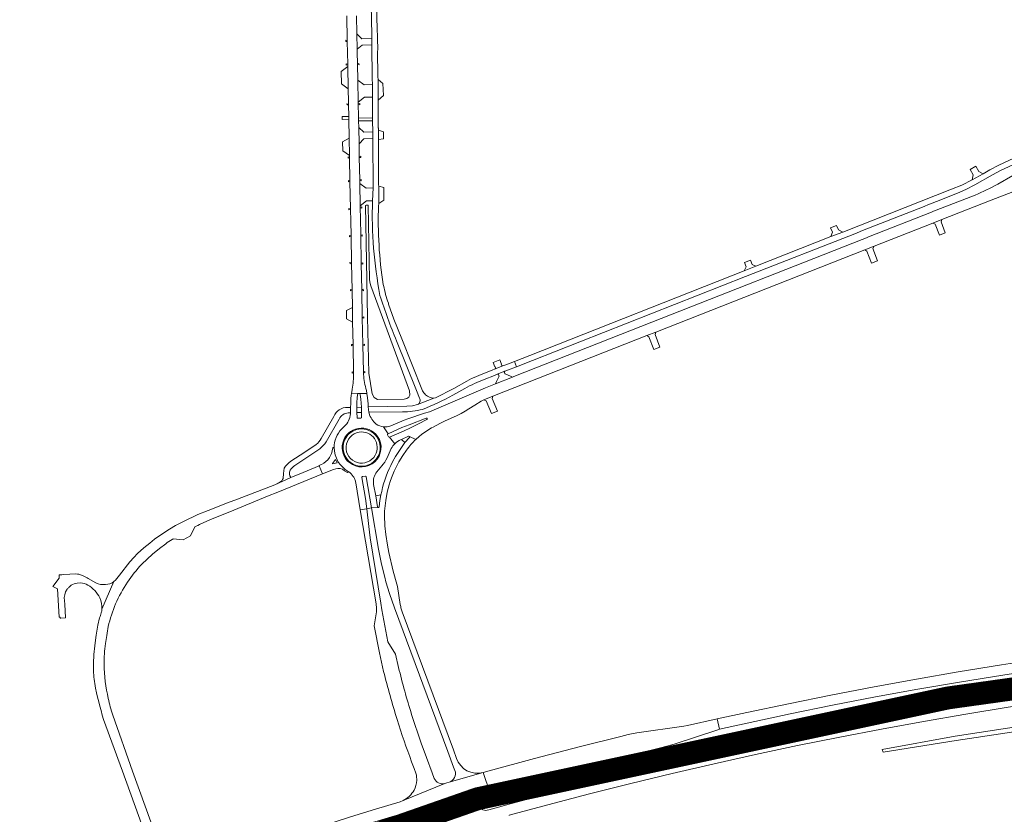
# Model space of a CAD drawing. Header units: metres. Extents: x 166325 to 190320, y 381923 to 404576.
# Tile 173 of 256: x 170168 to 170814, y 386972 to 387493. Entities that reach past the tile are written whole.
import ezdxf

# ---------------------------------------------------------------- set-up
doc = ezdxf.new("R2010")
doc.units = ezdxf.units.M
for name, color, linetype, lineweight in [('B-WE-OG-WATER_MEER-GV', 8, 'Continuous', 18), ('B-WE-VH-VERHARDING_ASFALT-GV', 8, 'Continuous', 18), ('B-WE-VH-VERHARDING_BETON-GV', 8, 'Continuous', 18), ('B-WE-VH-VERHARDING_BETONSTRAATSTEEN-GV', 8, 'Continuous', 18), ('B-WE-VH-VERHARDING_FUNDERING_ZAND-GV', 8, 'Continuous', 18), ('B-WE-VH-VERHARDING_N-WEG', 8, 'Continuous', 18), ('B-WE-VH-VERHARDING_STRAATBAKSTEEN-GV', 8, 'Continuous', 18)]:
    doc.layers.add(name, color=color, linetype=linetype, lineweight=lineweight)

msp = doc.modelspace()

# ---------------------------------------------------------------- linework, layer by layer
at = {"layer": 'B-WE-OG-WATER_MEER-GV', "flags": 128}
msp.add_lwpolyline([(170398.176, 387318.399), (170397.6, 387320.127), (170397.223, 387322.34), (170396.378, 387371.344), (170395.571, 387371.552), (170395.048, 387371.538), (170394.59, 387371.251), (170395.846, 387297.876), (170396.789, 387261.071), (170398.987, 387247.59), (170400.349, 387245.103), (170402.443, 387243.925), (170420.034, 387244.187), (170421.683, 387244.449), (170423.044, 387245.313), (170423.725, 387246.726), (170423.489, 387249.553)], close=True, dxfattribs=at)
at = {"layer": 'B-WE-VH-VERHARDING_ASFALT-GV', "flags": 128}
for points in [[(170398.329, 387658.683), (170394.743, 387658.633), (170394.981, 387641.822), (170396.571, 387582.361), (170398.706, 387483.313), (170398.728, 387481.26), (170398.734, 387480.756), (170398.783, 387476.653), (170399.048, 387454.617), (170399.074, 387450.653), (170399.129, 387442.411), (170399.22, 387428.685), (170399.231, 387426.914), (170399.281, 387419.492), (170399.309, 387415.246), (170399.525, 387382.735), (170399.153, 387374.366)], [(170403.115, 387371.292), (170403.283, 387372.033), (170403.279, 387372.644), (170403.219, 387383.985), (170403.129, 387384.856), (170403.098, 387414.642), (170403.091, 387420.627), (170403.09, 387421.933), (170402.958, 387422.298), (170402.821, 387438.987), (170402.929, 387440.292), (170402.781, 387453.912), (170402.761, 387455.747), (170402.631, 387456.02), (170402.454, 387472.751), (170402.58, 387473.118), (170402.45, 387481.198), (170402.43, 387483.421), (170402.407, 387484.244), (170402.256, 387485.067), (170401.548, 387521.675)], [(170382.324, 387495.634), (170382.616, 387479.829), (170382.622, 387479.499), (170382.632, 387478.989), (170382.921, 387464.038), (170382.93, 387463.567), (170382.95, 387462.515), (170383.232, 387447.864), (170383.398, 387439.236), (170383.424, 387437.861), (170383.434, 387437.344), (170383.579, 387429.707), (170383.613, 387427.905), (170383.849, 387415.437), (170384.063, 387404.127), (170384.086, 387402.921), (170384.094, 387402.489), (170384.38, 387387.422), (170384.389, 387386.96), (170384.727, 387369.138), (170384.735, 387368.715), (170384.877, 387361.208), (170385.081, 387351.416), (170385.089, 387350.979), (170385.412, 387333.587), (170385.42, 387333.143), (170385.741, 387315.835), (170385.748, 387315.448), (170385.954, 387304.372), (170386.122, 387294.617), (170386.401, 387279.887), (170386.409, 387279.441), (170386.742, 387261.879), (170386.75, 387261.433), (170386.758, 387261.019)], [(170389.323, 387463.698), (170389.315, 387464.146), (170389.165, 387471.986), (170389.131, 387473.801), (170388.943, 387483.833), (170388.72, 387495.749)], [(170393.193, 387261.527), (170393.172, 387261.985), (170393.158, 387262.372), (170392.829, 387279.539), (170392.82, 387280.012), (170392.486, 387297.414), (170392.478, 387297.815), (170392.138, 387315.505), (170392.13, 387315.967), (170391.804, 387332.961), (170391.795, 387333.428), (170391.452, 387351.285), (170391.443, 387351.741), (170391.236, 387362.612), (170391.104, 387369.599), (170391.096, 387370.044), (170391.076, 387371.098), (170390.801, 387385.723), (170390.764, 387387.669), (170390.756, 387388.1), (170390.479, 387402.826), (170390.47, 387403.305), (170390.31, 387411.797), (170390.108, 387422.477), (170390.028, 387426.721), (170389.994, 387428.536), (170389.964, 387430.14), (170389.822, 387437.535), (170389.814, 387437.966), (170389.795, 387438.97), (170389.516, 387453.602), (170389.323, 387463.698)], [(170876.484, 387401.077), (170890.652, 387406.788), (170886.025, 387418.194), (170874.817, 387413.907), (170871.953, 387412.894), (170860.686, 387408.464), (170855.078, 387406.334), (170853.207, 387405.605), (170839.696, 387400.484), (170833.291, 387397.777), (170825.586, 387394.192), (170819.33, 387390.973), (170809.425, 387385.312)], [(170819.892, 387402.21), (170810.225, 387397.801), (170804.278, 387394.63), (170799.816, 387392.083), (170792.713, 387388.109), (170785.845, 387384.676), (170779.066, 387381.888), (170707.727, 387353.747), (170699.901, 387350.78), (170650.734, 387331.325), (170642.966, 387328.279), (170502.362, 387272.826), (170492.283, 387268.856), (170493.622, 387265.324), (170504.178, 387269.459), (170643.964, 387324.695), (170716.777, 387353.135), (170719.223, 387354.09), (170721.856, 387355.274), (170724.602, 387356.349), (170761.068, 387370.623), (170763.971, 387371.797), (170765.361, 387372.36), (170769.323, 387373.963), (170782.903, 387379.431), (170788.424, 387381.781), (170794.48, 387384.746), (170806.057, 387391.397), (170811.713, 387394.435), (170821.722, 387398.964)], [(170722.112, 387342.112), (170728.263, 387344.562), (170766.783, 387359.688), (170772.769, 387362.103), (170805.03, 387374.758), (170827.864, 387383.385), (170832.674, 387385.271), (170871.552, 387400.089)], [(170794.597, 387378.115), (170769.075, 387368.188), (170767.313, 387367.491), (170765.918, 387366.939), (170724.545, 387350.566), (170723.842, 387350.289), (170721.133, 387349.24), (170720.564, 387349.016), (170582.412, 387294.542), (170491.92, 387258.903), (170491.111, 387258.59), (170479.93, 387254.231), (170476.674, 387252.949), (170473.392, 387251.506), (170468.792, 387249.663), (170436.618, 387235.895), (170433.314, 387234.808), (170422.447, 387231.233), (170419.981, 387230.349), (170411.109, 387226.614)], [(170423.4, 387219.641), (170427.616, 387217.733), (170429.789, 387219.701), (170431.356, 387220.964), (170435.483, 387223.794), (170437.917, 387225.191), (170438.952, 387225.786), (170443.296, 387228.084), (170446.485, 387229.661), (170454.692, 387233.304), (170457.381, 387234.669), (170459.919, 387236.192), (170462.401, 387237.857), (170466.218, 387240.248), (170470.547, 387242.758), (170472.32, 387243.72), (170478.171, 387246.072), (170579.164, 387285.828), (170585.037, 387288.172), (170722.112, 387342.112)], [(170406.429, 387318.687), (170406.09, 387319.338)], [(170431.997, 387249.632), (170418.382, 387283.625), (170413.268, 387296.59), (170409.731, 387306.435), (170409.566, 387307.188)], [(170414.967, 387282.334), (170427.942, 387249.889), (170430.039, 387244.843)], [(170479.171, 387259.744), (170481.032, 387260.516), (170485.889, 387262.391), (170487.832, 387263.193), (170493.622, 387265.324), (170492.283, 387268.856), (170486.612, 387266.66), (170484.636, 387265.884), (170479.742, 387263.912), (170477.755, 387263.13), (170473.756, 387261.602)], [(170461.131, 387256.006), (170452.422, 387251.115), (170440.53, 387245.077), (170439.457, 387244.737), (170428.79, 387240.496), (170425.426, 387239.803), (170421.662, 387239.441), (170396.395, 387239.083), (170396.709, 387235.581), (170418.82, 387235.776)], [(170472.419, 387257.107), (170479.171, 387259.744)], [(170385.413, 387247.977), (170390.205, 387247.892), (170390.234, 387247.891), (170395.475, 387247.797), (170395.122, 387249.842), (170394.826, 387251.168)], [(170451.959, 387246.809), (170459.825, 387251.136)], [(170390.205, 387247.892), (170385.413, 387247.977)], [(170389.016, 387232.027), (170388.946, 387235.241), (170388.918, 387238.696), (170388.877, 387241.962), (170389.024, 387244.963), (170389.219, 387246.968)], [(170396.887, 387234.829), (170396.709, 387235.581), (170396.395, 387239.083), (170396.317, 387240.974), (170395.976, 387244.889), (170395.475, 387247.797), (170390.234, 387247.891)], [(170391.175, 387247.056), (170391.592, 387244.087), (170391.865, 387238.841), (170391.943, 387235.369), (170392.02, 387232.134)], [(170428.79, 387240.496), (170439.457, 387244.737)], [(170384.712, 387235.084), (170384.78, 387238.526), (170382.88, 387238.538)], [(170384.895, 387241.305), (170384.78, 387238.526), (170384.712, 387235.084), (170384.698, 387234.47)], [(170373.895, 387232.704), (170365.493, 387218.222)], [(170368.655, 387216.124), (170377.257, 387231.062)], [(170383.228, 387235.117), (170384.712, 387235.084)], [(170391.494, 387231.594), (170390.447, 387231.559), (170389.543, 387231.528)], [(170406.451, 387225.914), (170409.403, 387221.352), (170418.512, 387225.426), (170423.133, 387227.356), (170434.376, 387231.579)], [(170434.774, 387230.664), (170429.45, 387227.89), (170424.099, 387225.227), (170419.553, 387223.078), (170410.416, 387219.05), (170413.879, 387214.873)], [(170380.645, 387226.235), (170378.837, 387224.488)], [(170409.403, 387221.352), (170406.451, 387225.914)], [(170413.879, 387214.873), (170410.416, 387219.05)], [(170423.361, 387218.971), (170420.458, 387215.56), (170419.045, 387213.647), (170414.237, 387206.418), (170412.268, 387202.945)], [(170417.634, 387217.466), (170418.195, 387217.666), (170422.704, 387219.801)], [(170427.616, 387217.733), (170423.4, 387219.641)], [(170362.28, 387214.393), (170354.714, 387209.212), (170345.471, 387203.317)], [(170348.135, 387200.513), (170357.395, 387206.588), (170364.573, 387211.514)], [(170408.683, 387205.59), (170411.432, 387211.768)], [(170415.572, 387201.267), (170416.428, 387202.895), (170419.109, 387207.211), (170421.509, 387210.659)], [(170286.575, 387162.252), (170294.044, 387165.563), (170305.638, 387170.112), (170330.209, 387180.392), (170337.103, 387183.017), (170366.307, 387195.164), (170364.169, 387200.367), (170353.689, 387196.063), (170345.595, 387192.623), (170335.128, 387187.949), (170310.552, 387178.496), (170304.053, 387176.044), (170291.28, 387171.033), (170284.655, 387168.352), (170275.07, 387163.898), (170269.88, 387161.106), (170265.952, 387158.775), (170260.923, 387155.532), (170256.212, 387152.167), (170252.953, 387149.676), (170249.054, 387146.44), (170245.026, 387142.76), (170242.457, 387140.164), (170239.945, 387137.323), (170233.125, 387128.649)], [(170341.28, 387198.738), (170340.743, 387195.308), (170340.444, 387192.02)], [(170401.985, 387196.318), (170405.207, 387200.296)], [(170338.388, 387189.598), (170335.128, 387187.949), (170345.595, 387192.623)], [(170383.157, 387196.703), (170383.536, 387196.429)], [(170388.137, 387189.286), (170391.163, 387171.443), (170395.49, 387172.185), (170394.538, 387178.834), (170392.129, 387192.611)], [(170395.101, 387193.037), (170398.569, 387172.713), (170403.059, 387172.964)], [(170402.508, 387173.438), (170401.252, 387180.62), (170399.913, 387188.107)], [(170405.191, 387183.535), (170404.659, 387181.206), (170404.025, 387177.488), (170403.578, 387173.43)], [(170418.687, 387104.413), (170417.839, 387107.231), (170417.657, 387108.012), (170417.38, 387109.206), (170415.529, 387121.048), (170415.149, 387122.676), (170412.797, 387131.1), (170409.871, 387143.429), (170408.978, 387148.297), (170407.871, 387155.359), (170407.194, 387161.06), (170407.021, 387167.792), (170407.064, 387170.522), (170407.852, 387177.487), (170408.849, 387183.058)], [(170409.246, 387084.808), (170405.383, 387105.891), (170404.68, 387110.177), (170397.652, 387153.039), (170396.752, 387160.527), (170395.49, 387172.185), (170391.163, 387171.443), (170401.636, 387109.678), (170401.824, 387106.978), (170401.806, 387104.428), (170400.227, 387095.211), (170403.719, 387077.623), (170406.49, 387065.353)], [(170403.059, 387172.964), (170398.569, 387172.713), (170403.184, 387145.699), (170405.044, 387135.871), (170407.151, 387127.147), (170407.928, 387124.264), (170410.256, 387116.633), (170413.585, 387107.066), (170448.631, 387012.805), (170452.412, 387002.636), (170453.261, 387000.347)], [(170279.824, 387154.341), (170282.505, 387160.282)], [(170267.64, 387152.018), (170268.055, 387152.273), (170268.471, 387152.527), (170274.854, 387151.697), (170279.824, 387154.341)], [(170247.792, 387135.743), (170254.903, 387142.373), (170259.492, 387146.174), (170263.49, 387149.244)], [(170204.554, 387129.419), (170196.557, 387128.946), (170195.407, 387128.878), (170193.499, 387128.765), (170193.59, 387126.515), (170189.471, 387121.159), (170192.567, 387119.539), (170193.663, 387100.996), (170194.221, 387101.019), (170194.258, 387100.298), (170194.65, 387100.318), (170197.705, 387100.474), (170197.214, 387109.424), (170196.892, 387113.806), (170197.196, 387115.759), (170197.81, 387117.594), (170198.85, 387119.432)], [(170209.271, 387128.129), (170206.467, 387129.125)], [(170200.044, 387120.753), (170201.45, 387121.929)], [(170205.334, 387123.419), (170207.609, 387123.582)], [(170217.707, 387123.517), (170212.696, 387126.289)], [(170229.523, 387124.426), (170221.626, 387106.343)], [(170454.295, 387008.298), (170452.247, 387013.826), (170418.687, 387104.413)], [(170220.132, 387100.542), (170218.932, 387095.826), (170217.752, 387089.23), (170217.111, 387084.154)], [(170223.914, 387083.695), (170224.762, 387089.054)], [(170416.272, 387068.022), (170414.199, 387076.772), (170409.246, 387084.808)], [(170488.912, 386970.795), (170488.877, 386970.913), (170514.167, 386977.873), (170541.645, 386985.086), (170568.692, 386991.785), (170595.88, 386998.373), (170623.264, 387004.726), (170650.512, 387010.822), (170678.114, 387016.678), (170705.703, 387022.207), (170733.177, 387027.507), (170760.729, 387032.55), (170788.469, 387037.348), (170816.165, 387041.87), (170843.92, 387046.161), (170871.849, 387050.178), (170899.463, 387053.883), (170926.79, 387057.279), (170955.357, 387060.585), (170983.341, 387063.576), (171011.215, 387066.205), (171039.146, 387068.689), (171067.172, 387070.825), (171095.334, 387072.796)], [(170840.295, 387074.048), (170811.955, 387069.743), (170783.535, 387065.113), (170756.07, 387060.326), (170728.271, 387055.235), (170700.003, 387049.815), (170672.168, 387044.191), (170644.685, 387038.438), (170625.302, 387034.165), (170626.772, 387027.499), (170673.196, 387037.588), (170701.078, 387043.21), (170729.211, 387048.637), (170756.982, 387053.628), (170784.371, 387058.403), (170812.838, 387063.026), (170840.777, 387067.321)], [(170871.022, 387056.832), (170843.128, 387052.804), (170833.345, 387051.309), (170815.514, 387048.583), (170787.415, 387044.004), (170760.186, 387039.291), (170732.079, 387034.176), (170705.027, 387028.926), (170677.34, 387023.388), (170677.085, 387023.337), (170649.791, 387017.508), (170631.204, 387013.431), (170622.312, 387011.481), (170594.869, 387005.204), (170567.441, 386998.663), (170540.307, 386991.83), (170512.497, 386984.584), (170487.993, 386977.92), (170487.965, 386978.036), (170482.632, 386976.559), (170475.434, 386974.565)], [(170222.721, 387033.846), (170235.125, 386999.979), (170256.229, 386941.625), (170255.005, 386941.224), (170255.473, 386939.874), (170255.74, 386939.956), (170256.683, 386937.312), (170264.237, 386939.988), (170263.28, 386942.67), (170263.033, 386942.65), (170262.539, 386943.714), (170262.038, 386943.575), (170241.648, 386999.932), (170228.681, 387036.641)], [(170439.654, 386995.086), (170438.28, 386998.805), (170434.574, 387008.834), (170431.121, 387018.179), (170424.804, 387037.176)], [(170471.912, 386984.9), (170476.132, 386986.173), (170471.713, 386998.936), (170449.448, 386992.683), (170447.846, 386992.19), (170446.616, 386991.811), (170419.245, 386980.607), (170417.365, 386979.838), (170401.054, 386974.941), (170384.81, 386969.826), (170345.818, 386957.168), (170282.092, 386935.533), (170233.385, 386917.89), (170187.416, 386900.324), (170148.101, 386884.735)], [(170426.45, 387001.73), (170427.607, 386998.605)], [(170449.448, 386992.683), (170471.713, 386998.936)], [(170419.245, 386980.607), (170446.616, 386991.811)], [(170161.579, 386882.273), (170183.135, 386890.76), (170184.762, 386891.401), (170187.996, 386892.674), (170210.666, 386901.53), (170233.475, 386910.022), (170256, 386918.312), (170278.595, 386926.408), (170301.293, 386934.421), (170324.059, 386942.236), (170349.134, 386950.595), (170374.288, 386958.715), (170407.249, 386968.545), (170419.632, 386972.238), (170424.233, 386973.61), (170425.816, 386973.994), (170433.704, 386974.856)], [(170436.846, 386972.562), (170437.016, 386971.981), (170468.841, 386977.883)], [(170469.008, 386977.359), (170468.841, 386977.883), (170437.016, 386971.981), (170437.251, 386971.179)]]:
    msp.add_lwpolyline(points, dxfattribs=at)
at = {"layer": 'B-WE-VH-VERHARDING_ASFALT-GV'}
for points in [[(170809.425, 387385.312, -0.0349509), (170794.597, 387378.115)], [(170399.153, 387374.366, 0.0544868), (170404.082, 387312.202)], [(170406.09, 387319.338, -0.0446524), (170403.115, 387371.292)], [(170409.566, 387307.188, -0.0412739), (170406.429, 387318.687)], [(170404.082, 387312.202, 0.0221878), (170414.967, 387282.334)], [(170386.758, 387261.019, -0.0485338), (170385.884, 387250.764)], [(170394.826, 387251.168, -0.0534312), (170393.193, 387261.527)], [(170459.825, 387251.136, -0.0288983), (170472.419, 387257.107)], [(170473.756, 387261.602, 0.0342832), (170461.131, 387256.006)], [(170385.884, 387250.764, 0.01332), (170385.413, 387247.977)], [(170433.986, 387247.014, -0.0935578), (170431.997, 387249.632)], [(170385.413, 387247.977, 0.0317874), (170384.895, 387241.305)], [(170390.234, 387247.891, -0.3603537), (170391.175, 387247.056)], [(170430.039, 387244.843, -0.4145733), (170428.79, 387240.496)], [(170431.999, 387237.408, 0.034081), (170451.959, 387246.809)], [(170439.457, 387244.737, -0.1716448), (170433.986, 387247.014)], [(170382.88, 387238.538, 0.3461889), (170373.895, 387232.704)], [(170418.82, 387235.776, 0.0719646), (170431.999, 387237.408)], [(170377.257, 387231.062, -0.2731953), (170383.228, 387235.117)], [(170384.698, 387234.47, -0.1909754), (170380.645, 387226.235)], [(170401.67, 387227.707, -0.1305774), (170396.887, 387234.829)], [(170378.837, 387224.488, 0.1944365), (170374.015, 387212.305)], [(170383.994, 387202.45, -1.153486), (170402.52, 387219.601)], [(170406.451, 387225.914, -0.1328764), (170401.67, 387227.707)], [(170411.109, 387226.614, -0.1223809), (170406.451, 387225.914)], [(170365.493, 387218.222, -0.0848888), (170362.28, 387214.393)], [(170402.52, 387219.601, -0.866988), (170383.994, 387202.45)], [(170409.107, 387220.632, -0.3994279), (170409.403, 387221.352)], [(170413.879, 387214.873, -0.0803025), (170417.634, 387217.466)], [(170421.509, 387210.659, -0.0431216), (170427.616, 387217.733)], [(170422.704, 387219.801, -0.3818241), (170423.4, 387219.641)], [(170364.573, 387211.514, 0.114233), (170368.655, 387216.124)], [(170411.432, 387211.768, -0.0691746), (170413.879, 387214.873)], [(170405.207, 387200.296, 0.0964577), (170408.683, 387205.59)], [(170345.471, 387203.317, 0.1277682), (170341.28, 387198.738)], [(170345.19, 387197.397, -0.1123024), (170348.135, 387200.513)], [(170412.268, 387202.945, 0.0664573), (170405.191, 387183.535)], [(170408.849, 387183.058, -0.0611253), (170415.572, 387201.267)], [(170340.444, 387192.02, -0.2133232), (170338.388, 387189.598)], [(170345.595, 387192.623, -0.271242), (170345.19, 387197.397)], [(170383.536, 387196.429, -0.1033459), (170386.564, 387193.39)], [(170386.564, 387193.39, -0.0528125), (170387.568, 387191.421)], [(170387.568, 387191.421, -0.0530305), (170388.137, 387189.286)], [(170392.238, 387193.055, -0.1950712), (170392.591, 387193.246)], [(170399.913, 387188.107, -0.1145213), (170400.11, 387192.674)], [(170400.11, 387192.674, -0.1023684), (170401.985, 387196.318)], [(170282.505, 387160.282, -0.0059337), (170286.575, 387162.252)], [(170263.49, 387149.244, -0.0354489), (170267.64, 387152.018)], [(170238.447, 387123.888, -0.050665), (170247.792, 387135.743)], [(170206.467, 387129.125, 0.0637938), (170204.554, 387129.419)], [(170212.696, 387126.289, 0.0284125), (170209.271, 387128.129)], [(170233.125, 387128.649, -0.0900863), (170229.523, 387124.426)], [(170198.85, 387119.432, -0.0648265), (170200.044, 387120.753)], [(170201.45, 387121.929, -0.09223), (170205.334, 387123.419)], [(170207.609, 387123.582, -0.1034555), (170212.437, 387122.02)], [(170212.437, 387122.02, -0.0715172), (170216.995, 387118.44)], [(170223.998, 387122.357, -0.1265363), (170217.707, 387123.517)], [(170229.523, 387124.426, -0.1485707), (170223.998, 387122.357)], [(170230.641, 387109.731, -0.0451509), (170238.447, 387123.888)], [(170216.995, 387118.44, -0.0741101), (170220.173, 387113.641)], [(170220.173, 387113.641, -0.1146721), (170221.626, 387106.343)], [(170225.83, 387094.849, -0.0516614), (170230.641, 387109.731)], [(170221.226, 387103.771, -0.0334854), (170220.132, 387100.542)], [(170221.626, 387106.343, -0.0910748), (170221.226, 387103.771)], [(170224.762, 387089.054, -0.0203394), (170225.83, 387094.849)], [(170217.111, 387084.154, 0.0260423), (170216.076, 387068.761)], [(170222.99, 387070.14, -0.0302424), (170223.914, 387083.695)], [(170216.076, 387068.761, 0.0359388), (170216.916, 387057.349)], [(170225.778, 387047.609, -0.0498972), (170222.99, 387070.14)], [(170406.49, 387065.353, 0.0130561), (170415.302, 387033.798)], [(170424.804, 387037.176, -0.0173912), (170416.272, 387068.022)], [(170216.916, 387057.349, 0.0274403), (170222.721, 387033.846)], [(170228.681, 387036.641, -0.0209102), (170225.778, 387047.609)], [(170415.302, 387033.798, 0.0119622), (170424.821, 387006.079)], [(170424.821, 387006.079, 0.0020414), (170426.45, 387001.73)], [(170471.713, 386998.936, -0.3924128), (170454.295, 387008.298)], [(170427.607, 386998.605, -0.0489585), (170428.127, 386995.753)], [(170453.261, 387000.347, -0.4202631), (170449.448, 386992.683)], [(170428.166, 386993.893, -0.1123332), (170426.432, 386987.499)], [(170428.127, 386995.753, -0.0306542), (170428.166, 386993.893)], [(170446.616, 386991.811, -0.3755726), (170439.654, 386995.086)], [(170426.432, 386987.499, -0.1577588), (170419.245, 386980.607)], [(170468.841, 386977.883, -0.4337901), (170471.912, 386984.9)], [(170433.704, 386974.856, -0.3914654), (170436.846, 386972.562)], [(170475.434, 386974.565, -0.4347151), (170469.008, 386977.359)]]:
    msp.add_lwpolyline(points, format="xyb", dxfattribs=at)
at = {"layer": 'B-WE-VH-VERHARDING_ASFALT-GV', "flags": 128}
for points in [[(170391.865, 387238.841), (170388.918, 387238.696), (170388.946, 387235.241), (170391.943, 387235.369)], [(170589.091, 387015.451), (170597.073, 387017.593), (170625.125, 387026.784), (170626.772, 387027.499), (170625.302, 387034.165), (170605.942, 387029.897), (170603.377, 387029.445), (170572.534, 387025.045), (170566.88, 387023.892), (170562.028, 387022.739), (170534.816, 387015.888), (170505.533, 387008.206), (170475.655, 387000.017), (170471.713, 386998.936), (170476.132, 386986.173), (170479.496, 386987.103), (170495.623, 386991.561), (170522.968, 386998.798), (170550.377, 387005.901)]]:
    msp.add_lwpolyline(points, close=True, dxfattribs=at)
at = {"layer": 'B-WE-VH-VERHARDING_BETON-GV', "flags": 128}
for points in [[(170382.622, 387479.499), (170381.605, 387479.661), (170381.637, 387478.805), (170382.632, 387478.989)], [(170382.921, 387464.038), (170381.933, 387464.217), (170381.953, 387463.353), (170382.93, 387463.567)], [(170390.299, 387464.386), (170389.315, 387464.146), (170389.323, 387463.698), (170390.328, 387463.519)], [(170383.424, 387437.861), (170382.403, 387438.009), (170382.453, 387437.209), (170383.434, 387437.344)], [(170390.786, 387438.232), (170389.814, 387437.966), (170389.822, 387437.535), (170390.82, 387437.294)], [(170384.086, 387402.921), (170383.106, 387403.142), (170383.095, 387402.265), (170384.094, 387402.489)], [(170391.475, 387403.508), (170390.47, 387403.305), (170390.479, 387402.826), (170391.458, 387402.64)], [(170384.38, 387387.422), (170383.384, 387387.617), (170383.396, 387386.766), (170384.389, 387386.96)], [(170391.744, 387388.317), (170390.756, 387388.1), (170390.764, 387387.669), (170391.75, 387387.477)], [(170384.727, 387369.138), (170383.716, 387369.33), (170383.727, 387368.441), (170384.735, 387368.715)], [(170392.104, 387370.284), (170391.096, 387370.044), (170391.104, 387369.599), (170392.088, 387369.379)], [(170385.081, 387351.416), (170384.018, 387351.588), (170384.042, 387350.741), (170385.089, 387350.979)], [(170392.441, 387351.961), (170391.443, 387351.741), (170391.452, 387351.285), (170392.404, 387351.049)], [(170385.412, 387333.587), (170384.357, 387333.826), (170384.401, 387332.905), (170385.42, 387333.143)], [(170392.796, 387333.612), (170391.795, 387333.428), (170391.804, 387332.961), (170392.826, 387332.74)], [(170385.741, 387315.835), (170384.685, 387316.047), (170384.727, 387315.188), (170385.748, 387315.448)], [(170393.106, 387316.206), (170392.13, 387315.967), (170392.138, 387315.505), (170393.154, 387315.274)], [(170393.457, 387298.09), (170392.478, 387297.815), (170392.486, 387297.414), (170393.473, 387297.184)], [(170386.401, 387279.887), (170385.428, 387280.078), (170385.401, 387279.196), (170386.409, 387279.441)], [(170393.805, 387280.225), (170392.82, 387280.012), (170392.829, 387279.539), (170393.809, 387279.364)], [(170386.742, 387261.879), (170385.735, 387262.116), (170385.72, 387261.209), (170386.75, 387261.433)], [(170394.15, 387262.196), (170393.172, 387261.985), (170393.193, 387261.527), (170394.19, 387261.352)], [(170374.846, 387204.498), (170372.818, 387201.937), (170372.936, 387201.717), (170376.052, 387202.26)]]:
    msp.add_lwpolyline(points, close=True, dxfattribs=at)
at = {"layer": 'B-WE-VH-VERHARDING_BETON-GV'}
for points in [[(170402.69, 387206.383, -1.5993086), (170390.176, 387224.438)], [(170402.69, 387206.383, 0.6253077), (170390.176, 387224.438)], [(170400.941, 387207.31, -1.5922813), (170390.447, 387222.453)], [(170390.447, 387222.453, -0.6280325), (170400.941, 387207.31)]]:
    msp.add_lwpolyline(points, format="xyb", dxfattribs=at)
at = {"layer": 'B-WE-VH-VERHARDING_BETONSTRAATSTEEN-GV', "flags": 128}
for points in [[(170398.734, 387480.756), (170392.249, 387480.736), (170388.943, 387483.833), (170389.131, 387473.801), (170392.295, 387476.458), (170398.783, 387476.653)], [(170382.95, 387462.515), (170378.647, 387459.242), (170378.797, 387451.129), (170383.232, 387447.864)], [(170399.074, 387450.653), (170393.769, 387450.536), (170389.516, 387453.602), (170389.795, 387438.97), (170393.873, 387442.27), (170399.129, 387442.411)], [(170405.961, 387451.357), (170402.781, 387453.912), (170402.929, 387440.292), (170406.4, 387443.362)], [(170399.281, 387419.492), (170393.39, 387419.371), (170390.108, 387422.477), (170390.31, 387411.797), (170393.476, 387415.091), (170399.309, 387415.246)], [(170406.46, 387419.503), (170403.091, 387420.627), (170403.098, 387414.642), (170406.322, 387415.055)], [(170383.849, 387415.437), (170379.552, 387413.115), (170379.666, 387407.076), (170384.063, 387404.127)], [(170795.121, 387396.973), (170791.405, 387394.919), (170793.324, 387391.278), (170792.713, 387388.109), (170799.816, 387392.083), (170796.926, 387393.454)], [(170399.525, 387382.735), (170395.086, 387382.599), (170390.801, 387385.723), (170391.076, 387371.098), (170395.236, 387374.332), (170399.153, 387374.366)], [(170406.511, 387383.002), (170403.219, 387383.985), (170403.279, 387372.644), (170406.649, 387374.639)], [(170772.769, 387362.103), (170766.783, 387359.688), (170768.279, 387358.952), (170771.263, 387351.745), (170775.021, 387353.385), (170772.197, 387360.559)], [(170703.719, 387358.093), (170699.778, 387356.608), (170700.889, 387353.751), (170699.901, 387350.78), (170707.727, 387353.747), (170704.865, 387355.199)], [(170728.263, 387344.562), (170722.112, 387342.112), (170723.571, 387341.349), (170726.59, 387333.376), (170730.599, 387334.827), (170727.548, 387343.002)], [(170647.134, 387335.269), (170643.182, 387333.798), (170644.237, 387330.955), (170642.966, 387328.279), (170650.734, 387331.325), (170648.213, 387332.438)], [(170385.954, 387304.372), (170382.071, 387302.311), (170382.169, 387296.835), (170386.122, 387294.617)], [(170585.037, 387288.172), (170579.164, 387285.828), (170580.586, 387285.069), (170583.732, 387276.693), (170587.672, 387278.149), (170584.533, 387286.648)], [(170478.171, 387246.072), (170472.32, 387243.72), (170473.792, 387242.965), (170477.157, 387234.589), (170481.09, 387236.228), (170477.746, 387244.493)]]:
    msp.add_lwpolyline(points, close=True, dxfattribs=at)
for points in [[(170483.718, 387267.133), (170482.614, 387269.926), (170478.322, 387268.179), (170479.467, 387265.415), (170479.56, 387265.453), (170479.93, 387264.496)], [(170479.742, 387263.912), (170484.636, 387265.884)], [(170485.889, 387262.391), (170481.032, 387260.516)], [(170483.972, 387266.164), (170483.619, 387267.094), (170483.718, 387267.133)], [(170481.755, 387260.201), (170482.096, 387259.361), (170482.2, 387259.108), (170480.584, 387255.637), (170479.93, 387254.231), (170491.111, 387258.59), (170489.611, 387259.211), (170486.125, 387260.655)], [(170486.125, 387260.655), (170486.065, 387260.802), (170485.668, 387261.775)], [(170374.015, 387212.305), (170373.109, 387212.305), (170373.111, 387211.545), (170372.96, 387211.556)], [(170365.684, 387201.239), (170364.059, 387200.57), (170364.169, 387200.367), (170366.307, 387195.164), (170366.39, 387195.034), (170373.567, 387197.954)], [(170379.438, 387198.204), (170380.844, 387197.089), (170382.71, 387195.916), (170383.157, 387196.703)]]:
    msp.add_lwpolyline(points, dxfattribs=at)
at = {"layer": 'B-WE-VH-VERHARDING_BETONSTRAATSTEEN-GV'}
for points in [[(170479.93, 387264.496, -0.3719984), (170479.742, 387263.912)], [(170484.636, 387265.884, -0.3774605), (170483.972, 387266.164)], [(170485.668, 387261.775, -0.3949009), (170485.889, 387262.391)], [(170481.032, 387260.516, -0.3990983), (170481.755, 387260.201)], [(170372.96, 387211.556, -0.1107132), (170370.893, 387205.723)], [(170383.157, 387196.703, -0.2654209), (170374.015, 387212.305)], [(170370.893, 387205.723, -0.1301971), (170365.684, 387201.239)], [(170373.567, 387197.954, -0.1889226), (170379.438, 387198.204)]]:
    msp.add_lwpolyline(points, format="xyb", dxfattribs=at)
at = {"layer": 'B-WE-VH-VERHARDING_FUNDERING_ZAND-GV', "flags": 128}
msp.add_lwpolyline([(170884.753, 387035.887), (170884.419, 387038.529), (170877.253, 387037.395), (170828.68, 387030.2), (170781.521, 387022.794), (170733.491, 387014.086), (170734.315, 387012.3), (170782.176, 387020.034), (170853.349, 387030.75), (170864.665, 387032.443), (170871.099, 387033.405), (170871.981, 387033.537)], close=True, dxfattribs=at)
at = {"layer": 'B-WE-VH-VERHARDING_N-WEG', "const_width": 15, "flags": 128}
msp.add_lwpolyline([(173499.621, 387714.244), (173213.034, 387739.83), (173005.657, 387748.834), (172941.662, 387733.816), (172779.17, 387669.295), (172500.469, 387535.707), (172156.953, 387346.365), (171968.595, 387244.866), (171793.205, 387177.705), (171592.007, 387124.972), (171355.935, 387094.583), (171058.398, 387087.296), (170776.721, 387047.969), (170468.218, 386981.829), (170107.083, 386855.554), (169841.325, 386723.834), (169606.147, 386582.616), (169343.248, 386460.166), (169102.153, 386380.399), (168468.156, 386222.198), (168233.109, 386152.196), (167784.214, 386010.083), (167183.509, 385800.559), (166970.687, 385724.587)], dxfattribs=at)
at = {"layer": 'B-WE-VH-VERHARDING_STRAATBAKSTEEN-GV', "flags": 128}
for points in [[(170383.579, 387429.707), (170379.242, 387429.579), (170379.274, 387427.793), (170383.613, 387427.905)], [(170399.22, 387428.685), (170389.994, 387428.536), (170390.028, 387426.721), (170399.231, 387426.914)]]:
    msp.add_lwpolyline(points, close=True, dxfattribs=at)
for points in [[(170389.219, 387246.968), (170389.024, 387244.963), (170388.877, 387241.962), (170388.918, 387238.696), (170391.865, 387238.841), (170391.592, 387244.087)], [(170390.234, 387247.891), (170390.205, 387247.892)], [(170391.592, 387244.087), (170391.175, 387247.056)], [(170391.943, 387235.369), (170388.946, 387235.241), (170389.016, 387232.027)], [(170392.02, 387232.134), (170391.943, 387235.369)], [(170434.376, 387231.579), (170423.133, 387227.356), (170418.512, 387225.426), (170409.403, 387221.352)], [(170429.45, 387227.89), (170434.774, 387230.664)], [(170410.416, 387219.05), (170419.553, 387223.078), (170424.099, 387225.227), (170429.45, 387227.89)], [(170409.107, 387220.632), (170409.715, 387219.314)], [(170422.704, 387219.801), (170418.195, 387217.666), (170420.458, 387215.56), (170423.361, 387218.971)], [(170392.129, 387192.611), (170394.538, 387178.834), (170395.49, 387172.185), (170398.569, 387172.713), (170395.101, 387193.037)], [(170394.485, 387193.482), (170392.591, 387193.246)], [(170404.025, 387177.488), (170404.659, 387181.206), (170401.252, 387180.62), (170402.508, 387173.438)], [(170403.578, 387173.43), (170404.025, 387177.488)]]:
    msp.add_lwpolyline(points, dxfattribs=at)
at = {"layer": 'B-WE-VH-VERHARDING_STRAATBAKSTEEN-GV'}
for points in [[(170390.205, 387247.892, 0.3966274), (170389.219, 387246.968)], [(170389.016, 387232.027, 0.4478529), (170389.543, 387231.528)], [(170391.494, 387231.594, 0.4056811), (170392.02, 387232.134)], [(170434.774, 387230.664, 0.9856149), (170434.376, 387231.579)], [(170409.715, 387219.314, 0.3427743), (170410.416, 387219.05)], [(170423.361, 387218.971, 0.3507741), (170423.4, 387219.641)], [(170392.238, 387193.055, 0.2270635), (170392.129, 387192.611)], [(170395.101, 387193.037, 0.4372775), (170394.485, 387193.482)], [(170402.508, 387173.438, 0.3874033), (170403.059, 387172.964)], [(170403.059, 387172.964, 0.3664744), (170403.578, 387173.43)]]:
    msp.add_lwpolyline(points, format="xyb", dxfattribs=at)

doc.saveas('drawing.dxf')
